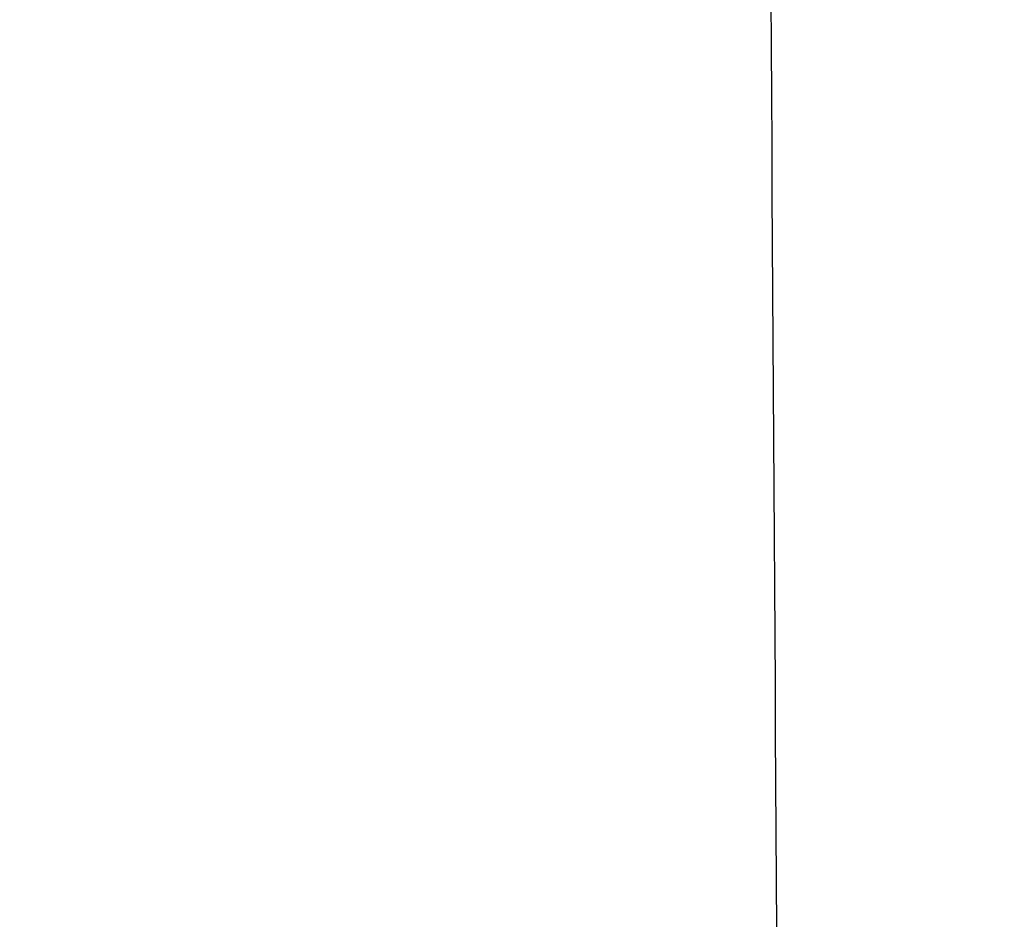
# Model space of a CAD drawing. Header units: inches. Extents: x 0 to 20790, y -12 to 14700.
# Tile 126 of 256: x 6201 to 6258, y 9412 to 9463. Entities that reach past the tile are written whole.
import ezdxf

# ---------------------------------------------------------------- set-up
doc = ezdxf.new("R2010")
doc.units = ezdxf.units.IN
doc.layers.add('1', color=7, linetype='Continuous', true_color=0xffffff)
doc.layers.add('254', color=7, linetype='Continuous', true_color=0xffffff)
doc.styles.add('latin_extended', font='simplex.shx')
doc.dimstyles.get("Standard").update_dxf_attribs({"dimtxt": 0.18, "dimasz": 0.18, "dimexe": 0.18, "dimexo": 0.0625, "dimgap": 0.09, "dimtad": 0, "dimtih": 1, "dimtoh": 1, "dimdec": 4, "dimzin": 0, "dimdsep": 46, "dimtxsty": 'Standard', "dimcen": 0.09, "dimadec": 0, "dimazin": 0, "dimtfac": 1, "dimtdec": 4, "dimtofl": 0, "dimtmove": 0, "dimatfit": 3, "dimfxl": 1, "dimtolj": 1, "dimtzin": 0, "dimarcsym": 0})

# ---------------------------------------------------------------- blocks, each defined once
blk = doc.blocks.new('_U2')
at = {"layer": '254', "color": 3, "linetype": 'Continuous', "lineweight": 13, "transparency": 16777216}
for p, q in [((7346.058, 11562.404), (7346.058, 8391.817)), ((658.558, 9851.463), (658.558, 8391.817)), ((781.058, 8426.817), (7223.558, 8426.817))]:
    blk.add_line(p, q, dxfattribs=at)
at = {"layer": '254', "color": 3, "transparency": 16777216}
for points in [[(781.058, 8447.233), (781.058, 8406.4), (658.558, 8426.817)], [(7223.558, 8406.4), (7223.558, 8447.233), (7346.058, 8426.817)]]:
    blk.add_solid(points, dxfattribs=at)
at = {"layer": 'Defpoints', "color": 0, "transparency": 16777216}
for p in [(7346.058, 11597.404), (658.558, 9886.463), (7346.058, 8426.817)]:
    blk.add_point(p, dxfattribs=at)
at = {"layer": '254', "color": 2, "lineweight": 13, "transparency": 16777216, "insert": (3786.475, 8610.567), "char_height": 122.5, "attachment_point": 1, "style": 'latin_extended'}
blk.add_mtext('\\A1;6687', dxfattribs=at)

msp = doc.modelspace()

# ---------------------------------------------------------------- linework, layer by layer
at = {"layer": '1', "color": 2, "linetype": 'Continuous', "lineweight": 25}
msp.add_open_spline([(6247.013, 9035.885), (6246.361, 9141.132), (6245.336, 9306.654), (6244.269, 9478.942), (6243.812, 9552.749), (6243.686, 9573.046), (6243.56, 9593.343), (6243.435, 9613.639), (6243.309, 9633.936), (6243.183, 9654.212), (6243.1, 9667.723), (6243.058, 9674.468)], degree=3, knots=[0, 0, 0, 0, 0.49444, 0.777608, 0.809392, 0.841176, 0.872961, 0.904745, 0.936529, 0.968313, 1, 1, 1, 1], dxfattribs=at)

# ---------------------------------------------------------------- dimensions: what is measured, and where the dimension line sits
at = {"layer": '254', "color": 2, "linetype": 'Continuous', "lineweight": 13}
dim = msp.add_linear_dim(base=(7346.05829, 8426.8167), p1=(658.5583, 9886.46316), p2=(7346.05829, 11597.40368), dimstyle='Standard', override={"dimscale": 35, "dimtxt": 3.5, "dimasz": 3.5, "dimexe": 1, "dimexo": 1, "dimgap": 1.75, "dimtad": 1, "dimtih": 1, "dimtoh": 0, "dimdec": 0, "dimlfac": 1, "dimzin": 8, "dimdsep": 46, "dimlunit": 2, "dimtxsty": 'latin_extended', "dimsah": 1, "dimse1": 0, "dimse2": 0, "dimsd1": 0, "dimsd2": 0, "dimclrd": 3, "dimclre": 3, "dimclrt": 2, "dimtol": 0, "dimtm": -0.1, "dimtfac": 0.714286, "dimtdec": 3, "dimtofl": 1, "dimtmove": 0, "dimtzin": 8, "dimlwd": 13, "dimlwe": 13}, dxfattribs=at)
dim.commit()
dim.dimension.update_dxf_attribs({"geometry": '_U2', "text_midpoint": (4002.3083, 8426.8167), "dimtype": 160})

doc.saveas('drawing.dxf')
